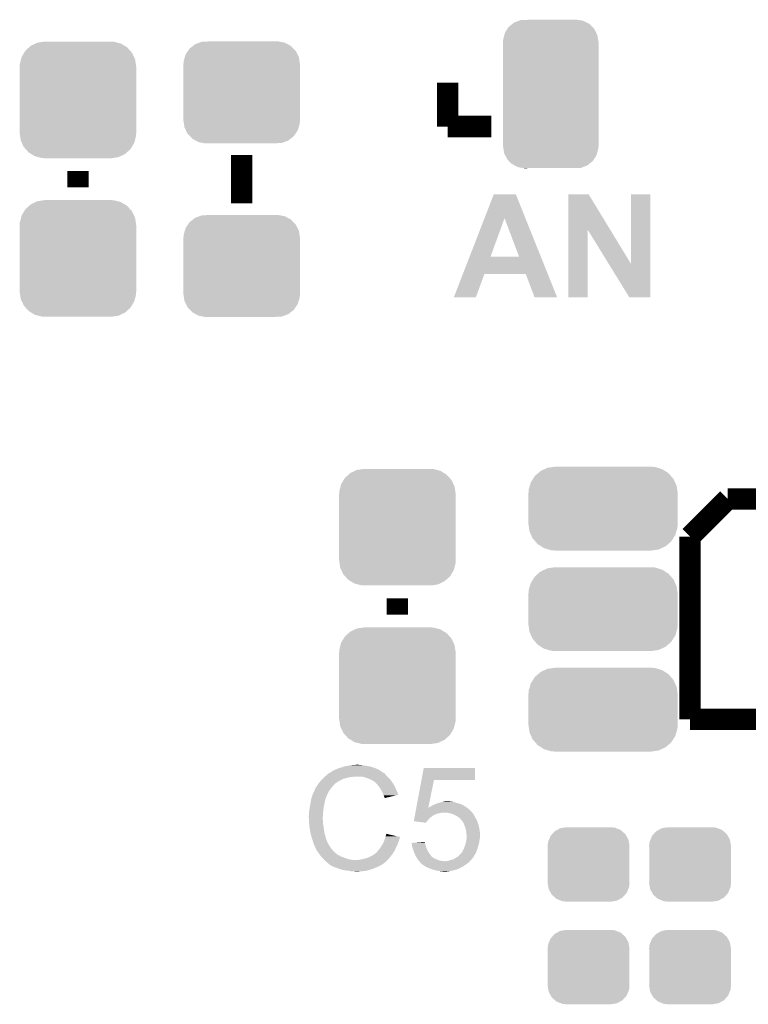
# Model space of a CAD drawing. Extents: x -1.3 to 24.2, y -3.9 to 39.3.
# Tile 10 of 38: x 4.7 to 11.5, y 9.8 to 19.1. Entities that reach past the tile are written whole.
import ezdxf

# ---------------------------------------------------------------- set-up
doc = ezdxf.new("R2010")
doc.units = 0
doc.layers.get('0').update_dxf_attribs({"linetype": 'CONTINUOUS'})
doc.layers.add('SOLIDSWITCH_7_CLICK_V100_GTO', color=14, linetype='CONTINUOUS')
doc.layers.add('SOLIDSWITCH_7_CLICK_V100_GTS', color=12, linetype='CONTINUOUS')

# ---------------------------------------------------------------- blocks, each defined once
blk = doc.blocks.new('CUSTOM_68')
for points in [[(-0.439856, 0.455582), (-0.400444, 0.470062), (0.434534, 0.455582), (0.407772, 0.470062)], [(-0.400444, 0.470062), (-0.377868, 0.478356), (0.407772, 0.470062), (0.364386, 0.478356)], [(-0.377868, 0.478356), (-0.311896, 0.48133), (0.364386, 0.478356), (0.348828, 0.48133)], [(0.311896, 0.48133), (0.342906, 0.482462), (0.348828, 0.48133), (0.342906, 0.482462)], [(-0.529594, 0.360796), (-0.50865, 0.391118), (0.52677, 0.360796), (0.51172, 0.391118)], [(-0.50865, 0.391118), (-0.49206, 0.415132), (0.51172, 0.391118), (0.488542, 0.415132)], [(-0.49206, 0.415132), (-0.46173, 0.438634), (0.488542, 0.415132), (0.465856, 0.438634)], [(-0.46173, 0.438634), (-0.439856, 0.455582), (0.465856, 0.438634), (0.434534, 0.455582)], [(-0.55118, 0.2667), (-0.548948, 0.297656), (0.55118, 0.2667), (0.54639, 0.297656)], [(-0.548948, 0.297656), (-0.538434, 0.331962), (0.54639, 0.297656), (0.541078, 0.331962)], [(-0.538434, 0.331962), (-0.529594, 0.360796), (0.541078, 0.331962), (0.52677, 0.360796)], [(-0.55118, 0.26543), (-0.55118, 0.2667), (0.55118, 0.26543), (0.55118, 0.2667)], [(-0.55118, -0.26543), (-0.55118, 0.26543), (0.55118, -0.26543), (0.55118, 0.26543)], [(-0.55118, -0.2667), (-0.55118, -0.26543), (0.55118, -0.2667), (0.55118, -0.26543)], [(-0.546388, -0.297652), (-0.55118, -0.2667), (0.54895, -0.297652), (0.55118, -0.2667)], [(-0.541078, -0.331962), (-0.546388, -0.297652), (0.538432, -0.331962), (0.54895, -0.297652)], [(-0.526772, -0.360792), (-0.541078, -0.331962), (0.529596, -0.360792), (0.538432, -0.331962)], [(-0.511724, -0.391118), (-0.526772, -0.360792), (0.508648, -0.391118), (0.529596, -0.360792)], [(-0.488544, -0.41513), (-0.511724, -0.391118), (0.492062, -0.41513), (0.508648, -0.391118)], [(-0.465858, -0.438634), (-0.488544, -0.41513), (0.461728, -0.438634), (0.492062, -0.41513)], [(-0.434542, -0.45558), (-0.465858, -0.438634), (0.439858, -0.45558), (0.461728, -0.438634)], [(-0.407776, -0.470064), (-0.434542, -0.45558), (0.400436, -0.470064), (0.439858, -0.45558)], [(-0.3644, -0.478356), (-0.407776, -0.470064), (0.377868, -0.478356), (0.400436, -0.470064)], [(-0.348842, -0.48133), (-0.3644, -0.478356), (0.311896, -0.48133), (0.377868, -0.478356)], [(-0.342912, -0.482464), (-0.348842, -0.48133), (-0.342912, -0.482464), (-0.311896, -0.48133)]]:
    blk.add_solid(points)
blk = doc.blocks.new('CUSTOM_73')
for points in [[(-0.508918, 0.445816), (-0.497124, 0.465342), (0.51162, 0.445816), (0.49401, 0.465342)], [(-0.497124, 0.465342), (-0.461888, 0.497124), (0.49401, 0.465342), (0.465342, 0.497124)], [(-0.461888, 0.497124), (-0.445816, 0.51162), (0.465342, 0.497124), (0.441342, 0.51162)], [(-0.445816, 0.51162), (-0.400774, 0.532846), (0.441342, 0.51162), (0.406198, 0.532846)], [(-0.400774, 0.532846), (-0.383312, 0.541074), (0.406198, 0.532846), (0.373946, 0.541074)], [(-0.383312, 0.541074), (-0.323442, 0.549926), (0.373946, 0.541074), (0.339246, 0.549926)], [(-0.323442, 0.549926), (-0.31496, 0.55118), (0.339246, 0.549926), (0.31496, 0.55118)], [(-0.549926, 0.339246), (-0.538686, 0.383312), (0.54759, 0.339246), (0.541074, 0.383312)], [(-0.538686, 0.383312), (-0.532846, 0.406198), (0.541074, 0.383312), (0.53029, 0.406198)], [(-0.532846, 0.406198), (-0.508918, 0.445816), (0.53029, 0.406198), (0.51162, 0.445816)], [(-0.55118, 0.31496), (-0.549926, 0.339246), (0.55118, 0.31496), (0.54759, 0.339246)], [(-0.55118, -0.31496), (-0.55118, 0.31496), (0.55118, -0.31496), (0.55118, 0.31496)], [(-0.547588, -0.339246), (-0.55118, -0.31496), (0.549926, -0.339246), (0.55118, -0.31496)], [(-0.541074, -0.383312), (-0.547588, -0.339246), (0.538684, -0.383312), (0.549926, -0.339246)], [(-0.530288, -0.406198), (-0.541074, -0.383312), (0.532846, -0.406198), (0.538684, -0.383312)], [(-0.51162, -0.445816), (-0.530288, -0.406198), (0.508916, -0.445816), (0.532846, -0.406198)], [(-0.494008, -0.465342), (-0.51162, -0.445816), (0.497124, -0.465342), (0.508916, -0.445816)], [(-0.465342, -0.497124), (-0.494008, -0.465342), (0.461886, -0.497124), (0.497124, -0.465342)], [(-0.44134, -0.51162), (-0.465342, -0.497124), (0.445816, -0.51162), (0.461886, -0.497124)], [(-0.406198, -0.532846), (-0.44134, -0.51162), (0.400772, -0.532846), (0.445816, -0.51162)], [(-0.373944, -0.541074), (-0.406198, -0.532846), (0.383312, -0.541074), (0.400772, -0.532846)], [(-0.339246, -0.549926), (-0.373944, -0.541074), (0.32344, -0.549926), (0.383312, -0.541074)], [(-0.31496, -0.55118), (-0.339246, -0.549926), (0.31496, -0.55118), (0.32344, -0.549926)]]:
    blk.add_solid(points)
blk = doc.blocks.new('CUSTOM_75')
for points in [[(-0.360486, 0.26887), (-0.34504, 0.286174), (0.357822, 0.26887), (0.348152, 0.286174)], [(-0.34504, 0.286174), (-0.320744, 0.31339), (0.348152, 0.286174), (0.317222, 0.31339)], [(-0.320744, 0.31339), (-0.298526, 0.325596), (0.317222, 0.31339), (0.30335, 0.325596)], [(-0.298526, 0.325596), (-0.268438, 0.342124), (0.30335, 0.325596), (0.2622, 0.342124)], [(-0.268438, 0.342124), (-0.233628, 0.347838), (0.2622, 0.342124), (0.247972, 0.347838)], [(-0.233628, 0.347838), (-0.20955, 0.35179), (0.247972, 0.347838), (0.20955, 0.35179)], [(-0.38735, 0.17526), (-0.383124, 0.213652), (0.38735, 0.17526), (0.380766, 0.213652)], [(-0.383124, 0.213652), (-0.37475, 0.234078), (0.380766, 0.213652), (0.377262, 0.234078)], [(-0.37475, 0.234078), (-0.360486, 0.26887), (0.377262, 0.234078), (0.357822, 0.26887)], [(-0.38608, 0.154124), (-0.38735, 0.17526), (0.38608, 0.154124), (0.38735, 0.17526)], [(-0.38608, -0.154124), (-0.38608, 0.154124), (0.38608, -0.154124), (0.38608, 0.154124)], [(-0.38735, -0.17526), (-0.38608, -0.154124), (0.38735, -0.17526), (0.38608, -0.154124)], [(-0.380764, -0.213652), (-0.38735, -0.17526), (0.383124, -0.213652), (0.38735, -0.17526)], [(-0.377262, -0.234078), (-0.380764, -0.213652), (0.374748, -0.234078), (0.383124, -0.213652)], [(-0.35782, -0.26887), (-0.377262, -0.234078), (0.360486, -0.26887), (0.374748, -0.234078)], [(-0.348152, -0.286174), (-0.35782, -0.26887), (0.345038, -0.286174), (0.360486, -0.26887)], [(-0.31722, -0.31339), (-0.348152, -0.286174), (0.320744, -0.31339), (0.345038, -0.286174)], [(-0.30335, -0.325596), (-0.31722, -0.31339), (0.298524, -0.325596), (0.320744, -0.31339)], [(-0.262198, -0.342124), (-0.30335, -0.325596), (0.268438, -0.342124), (0.298524, -0.325596)], [(-0.247972, -0.347838), (-0.262198, -0.342124), (0.233626, -0.347838), (0.268438, -0.342124)], [(-0.20955, -0.35179), (-0.247972, -0.347838), (0.20955, -0.35179), (0.233626, -0.347838)]]:
    blk.add_solid(points)
blk = doc.blocks.new('CUSTOM_79')
for points in [[(-0.590146, 0.356616), (-0.553992, 0.373056), (0.585486, 0.356616), (0.560116, 0.373056)], [(-0.553992, 0.373056), (-0.52524, 0.38613), (0.560116, 0.373056), (0.516388, 0.38613)], [(-0.52524, 0.38613), (-0.47393, 0.39348), (0.516388, 0.38613), (0.491802, 0.39348)], [(-0.47393, 0.39348), (-0.45466, 0.39624), (0.491802, 0.39348), (0.45466, 0.39624)], [(-0.682936, 0.250236), (-0.663476, 0.280266), (0.680152, 0.250236), (0.666496, 0.280266)], [(-0.663476, 0.280266), (-0.64416, 0.31007), (0.666496, 0.280266), (0.640814, 0.31007)], [(-0.64416, 0.31007), (-0.616066, 0.33428), (0.640814, 0.31007), (0.61995, 0.33428)], [(-0.616066, 0.33428), (-0.590146, 0.356616), (0.61995, 0.33428), (0.585486, 0.356616)], [(-0.70336, 0.181922), (-0.693364, 0.21536), (0.7008, 0.181922), (0.69601, 0.21536)], [(-0.693364, 0.21536), (-0.682936, 0.250236), (0.69601, 0.21536), (0.680152, 0.250236)], [(-0.70612, 0.14478), (-0.70336, 0.181922), (0.70612, 0.14478), (0.7008, 0.181922)], [(-0.70612, -0.14478), (-0.70612, 0.14478), (0.70612, -0.14478), (0.70612, 0.14478)], [(-0.700798, -0.181922), (-0.70612, -0.14478), (0.70336, -0.181922), (0.70612, -0.14478)], [(-0.69601, -0.21536), (-0.700798, -0.181922), (0.693362, -0.21536), (0.70336, -0.181922)], [(-0.68015, -0.250236), (-0.69601, -0.21536), (0.682936, -0.250236), (0.693362, -0.21536)], [(-0.666496, -0.280266), (-0.68015, -0.250236), (0.663474, -0.280266), (0.682936, -0.250236)], [(-0.640812, -0.31007), (-0.666496, -0.280266), (0.64416, -0.31007), (0.663474, -0.280266)], [(-0.61995, -0.33428), (-0.640812, -0.31007), (0.616064, -0.33428), (0.64416, -0.31007)], [(-0.585484, -0.356616), (-0.61995, -0.33428), (0.590146, -0.356616), (0.616064, -0.33428)], [(-0.560116, -0.373056), (-0.585484, -0.356616), (0.55399, -0.373056), (0.590146, -0.356616)], [(-0.516386, -0.38613), (-0.560116, -0.373056), (0.52524, -0.38613), (0.55399, -0.373056)], [(-0.491802, -0.39348), (-0.516386, -0.38613), (0.473928, -0.39348), (0.52524, -0.38613)], [(-0.45466, -0.39624), (-0.491802, -0.39348), (0.45466, -0.39624), (0.473928, -0.39348)]]:
    blk.add_solid(points)
blk = doc.blocks.new('CUSTOM_80')
for points in [[(-0.396604, 0.634998), (-0.362024, 0.662578), (0.39329, 0.634998), (0.365782, 0.662578)], [(-0.362024, 0.662578), (-0.346054, 0.675314), (0.365782, 0.662578), (0.3409, 0.675314)], [(-0.346054, 0.675314), (-0.301568, 0.692038), (0.3409, 0.675314), (0.308224, 0.692038)], [(-0.301568, 0.692038), (-0.285532, 0.698066), (0.308224, 0.692038), (0.27075, 0.698066)], [(-0.285532, 0.698066), (-0.220944, 0.70104), (0.27075, 0.698066), (0.25226, 0.70104)], [(0.220944, 0.70104), (0.244388, 0.702306), (0.25226, 0.70104), (0.244388, 0.702306)], [(-0.449518, 0.518744), (-0.438318, 0.559164), (0.447144, 0.518744), (0.44075, 0.559164)], [(-0.438318, 0.559164), (-0.432252, 0.581054), (0.44075, 0.559164), (0.42962, 0.581054)], [(-0.432252, 0.581054), (-0.408632, 0.616798), (0.42962, 0.581054), (0.411442, 0.616798)], [(-0.408632, 0.616798), (-0.396604, 0.634998), (0.411442, 0.616798), (0.39329, 0.634998)], [(-0.45212, -0.4953), (-0.45212, 0.4953), (0.45212, -0.4953), (0.45212, 0.4953)], [(-0.45085, 0.4953), (-0.449518, 0.518744), (0.45085, 0.4953), (0.447144, 0.518744)], [(-0.447142, -0.51874), (-0.45085, -0.4953), (0.449518, -0.51874), (0.45085, -0.4953)], [(-0.440752, -0.559164), (-0.447142, -0.51874), (0.438316, -0.559164), (0.449518, -0.51874)], [(-0.429622, -0.58105), (-0.440752, -0.559164), (0.432254, -0.58105), (0.438316, -0.559164)], [(-0.411444, -0.616798), (-0.429622, -0.58105), (0.40863, -0.616798), (0.432254, -0.58105)], [(-0.393292, -0.634996), (-0.411444, -0.616798), (0.396606, -0.634996), (0.40863, -0.616798)], [(-0.365784, -0.662578), (-0.393292, -0.634996), (0.362022, -0.662578), (0.396606, -0.634996)], [(-0.340906, -0.675312), (-0.365784, -0.662578), (0.346056, -0.675312), (0.362022, -0.662578)], [(-0.308228, -0.69204), (-0.340906, -0.675312), (0.301562, -0.69204), (0.346056, -0.675312)], [(-0.270764, -0.698066), (-0.308228, -0.69204), (0.285534, -0.698066), (0.301562, -0.69204)], [(-0.252274, -0.70104), (-0.270764, -0.698066), (0.220944, -0.70104), (0.285534, -0.698066)], [(-0.244392, -0.702308), (-0.252274, -0.70104), (-0.244392, -0.702308), (-0.220944, -0.70104)]]:
    blk.add_solid(points)

msp = doc.modelspace()

# ---------------------------------------------------------------- linework, layer by layer
at = {"layer": 'SOLIDSWITCH_7_CLICK_V100_GTO', "const_width": 0.2032}
for points in [[(8.70458, 18.10004), (8.70458, 18.51406)], [(8.70458, 18.10004), (9.1186, 18.10004)], [(6.7564, 17.3736), (6.7564, 17.8308)], [(5.207, 17.526), (5.207, 17.6784)], [(10.9982, 14.224), (11.3538, 14.5796)], [(10.9982, 12.4968), (11.8618, 12.4968), (11.8618, 14.5796)], [(11.3538, 14.5796), (11.8618, 14.5796)], [(10.9982, 12.4968), (10.9982, 14.224)], [(8.2296, 13.4874), (8.2296, 13.6398)]]:
    msp.add_lwpolyline(points, dxfattribs=at)
at = {"layer": 'SOLIDSWITCH_7_CLICK_V100_GTO'}
for points in [[(9.053734, 17.233842), (9.14147, 17.459944), (9.440414, 17.233842), (9.349744, 17.459944)], [(9.14147, 17.459944), (9.141478, 17.45996), (9.349744, 17.459944), (9.141478, 17.45996)], [(9.847594, 17.127134), (9.847602, 17.45995), (10.241142, 17.127134), (10.038082, 17.45995)], [(9.847602, 17.45995), (9.847604, 17.45996), (10.038082, 17.45995), (9.847604, 17.45996)], [(10.4394, 16.802188), (10.439422, 17.459936), (10.622262, 16.802188), (10.62228, 17.459936)], [(10.439422, 17.459936), (10.439424, 17.45996), (10.62228, 17.459936), (10.439424, 17.45996)], [(8.912824, 16.870708), (9.053734, 17.233842), (9.11099, 16.870708), (9.243044, 17.233842)], [(9.38019, 16.87068), (9.243044, 17.233842), (9.586046, 16.87068), (9.440414, 17.233842)], [(9.84758, 16.484624), (9.847594, 17.127134), (10.027896, 16.484624), (10.02792, 17.127134)], [(10.228312, 16.802188), (10.02792, 17.127134), (10.4394, 16.802188), (10.241142, 17.127134)], [(8.848748, 16.70558), (8.912812, 16.87068), (9.652252, 16.70558), (9.586046, 16.87068)], [(8.912812, 16.87068), (8.912824, 16.870708), (9.38019, 16.87068), (9.11099, 16.870708)], [(10.424158, 16.48461), (10.228312, 16.802188), (10.622256, 16.48461), (10.622262, 16.802188)], [(8.763012, 16.484632), (8.84874, 16.705562), (8.971272, 16.484632), (9.052556, 16.705562)], [(8.84874, 16.705562), (8.848748, 16.70558), (9.052556, 16.705562), (9.443702, 16.70558)], [(9.527536, 16.484616), (9.443702, 16.70558), (9.74086, 16.484616), (9.652252, 16.70558)], [(8.971262, 16.4846), (8.763012, 16.484632), (8.971262, 16.4846), (8.971272, 16.484632)], [(9.740866, 16.4846), (9.74086, 16.484616), (9.740866, 16.4846), (9.527536, 16.484616)], [(10.027896, 16.4846), (9.84758, 16.484624), (10.027896, 16.4846), (10.027896, 16.484624)], [(10.622256, 16.4846), (10.424158, 16.48461), (10.622256, 16.4846), (10.622256, 16.48461)], [(7.610668, 12.00404), (7.61492, 12.006592), (8.0772, 12.00404), (8.073628, 12.006592)], [(7.61492, 12.006592), (7.614936, 12.009126), (8.073628, 12.006592), (8.070078, 12.009126)], [(7.614936, 12.009126), (7.625082, 12.0142), (8.070078, 12.009126), (8.062974, 12.0142)], [(7.625082, 12.0142), (7.632694, 12.016738), (8.062974, 12.0142), (8.059418, 12.016738)], [(7.632694, 12.016738), (7.6327, 12.01674), (8.059418, 12.016738), (8.059416, 12.01674)], [(7.6327, 12.01674), (7.64286, 12.02182), (8.059416, 12.01674), (8.049258, 12.02182)], [(7.64286, 12.02182), (7.655558, 12.0269), (8.049258, 12.02182), (8.0391, 12.0269)], [(7.655558, 12.0269), (7.668258, 12.03198), (8.0391, 12.0269), (8.02767, 12.03198)], [(7.668258, 12.03198), (7.6835, 12.03706), (8.02767, 12.03198), (8.01624, 12.03706)], [(7.6835, 12.03706), (7.701282, 12.04214), (8.01624, 12.03706), (7.999986, 12.04214)], [(7.701282, 12.04214), (7.719062, 12.04976), (7.999986, 12.04214), (7.975602, 12.04976)], [(7.719062, 12.04976), (7.7597, 12.05738), (7.975602, 12.04976), (7.937498, 12.05738)], [(7.7597, 12.05738), (7.79018, 12.06246), (7.937498, 12.05738), (7.90194, 12.06246)], [(7.79018, 12.06246), (7.80542, 12.065), (7.90194, 12.06246), (7.886702, 12.065)], [(7.80542, 12.065), (7.851138, 12.06754), (7.874002, 12.065), (7.863842, 12.06754)], [(8.457176, 11.92276), (8.478534, 12.037036), (8.963636, 11.92276), (8.96366, 12.037036)], [(8.478534, 12.037036), (8.47854, 12.03706), (8.96366, 12.037036), (8.47854, 12.03706)], [(7.492766, 11.902438), (7.508932, 11.92022), (7.658098, 11.902438), (7.688582, 11.92022)], [(7.508932, 11.92022), (7.51586, 11.92784), (7.688582, 11.92022), (7.70509, 11.92784)], [(7.51586, 11.92784), (7.52348, 11.93546), (7.70509, 11.92784), (7.721598, 11.93546)], [(7.52348, 11.93546), (7.53872, 11.9507), (7.721598, 11.93546), (7.78256, 11.9507)], [(7.53872, 11.9507), (7.54126, 11.95324), (7.78256, 11.9507), (7.807962, 11.95324)], [(7.54126, 11.95324), (7.5438, 11.95578), (7.807962, 11.95324), (7.820658, 11.95578)], [(7.5438, 11.95578), (7.561808, 11.971018), (8.13562, 11.95578), (8.120382, 11.971018)], [(7.561808, 11.971018), (7.570816, 11.97864), (8.120382, 11.971018), (8.1153, 11.97864)], [(7.570816, 11.97864), (7.576822, 11.983722), (8.1153, 11.97864), (8.110216, 11.983722)], [(7.576822, 11.983722), (7.581046, 11.986258), (8.110216, 11.983722), (8.107678, 11.986258)], [(7.581046, 11.986258), (7.585276, 11.988798), (8.107678, 11.986258), (8.102604, 11.988798)], [(7.585276, 11.988798), (7.589502, 11.991334), (8.102604, 11.988798), (8.100066, 11.991334)], [(7.589502, 11.991334), (7.589512, 11.99134), (8.100066, 11.991334), (8.097522, 11.99134)], [(7.589512, 11.99134), (7.610668, 12.00404), (8.097522, 11.99134), (8.0772, 12.00404)], [(7.914638, 11.9507), (7.884158, 11.95578), (8.1407, 11.9507), (8.13562, 11.95578)], [(7.94258, 11.94054), (7.914638, 11.9507), (8.15086, 11.94054), (8.1407, 11.9507)], [(7.950206, 11.937998), (7.94258, 11.94054), (8.153402, 11.937998), (8.15086, 11.94054)], [(7.965438, 11.93292), (7.950206, 11.937998), (8.157466, 11.93292), (8.153402, 11.937998)], [(7.98068, 11.9253), (7.965438, 11.93292), (8.16356, 11.9253), (8.157466, 11.93292)], [(7.98576, 11.92276), (7.98068, 11.9253), (8.165376, 11.92276), (8.16356, 11.9253)], [(7.998462, 11.91514), (7.98576, 11.92276), (8.170818, 11.91514), (8.165376, 11.92276)], [(8.008616, 11.910062), (7.998462, 11.91514), (8.174446, 11.910062), (8.170818, 11.91514)], [(8.408276, 11.66114), (8.457172, 11.92274), (8.522258, 11.66114), (8.575036, 11.92274)], [(8.457172, 11.92274), (8.457176, 11.92276), (8.575036, 11.92274), (8.963636, 11.92276)], [(7.442646, 11.818618), (7.44982, 11.833864), (7.5819, 11.818618), (7.593758, 11.833864)], [(7.44982, 11.833864), (7.449826, 11.836406), (7.593758, 11.833864), (7.595734, 11.836406)], [(7.449826, 11.836406), (7.45236, 11.838944), (7.595734, 11.836406), (7.597708, 11.838944)], [(7.45236, 11.838944), (7.454904, 11.84656), (7.597708, 11.838944), (7.603632, 11.84656)], [(7.454904, 11.84656), (7.459982, 11.851644), (7.603632, 11.84656), (7.607586, 11.851644)], [(7.459982, 11.851644), (7.46506, 11.861798), (7.607586, 11.851644), (7.615484, 11.861798)], [(7.46506, 11.861798), (7.466582, 11.864338), (7.615484, 11.861798), (7.61746, 11.864338)], [(7.466582, 11.864338), (7.472678, 11.8745), (7.61746, 11.864338), (7.627622, 11.8745)], [(7.472678, 11.8745), (7.485124, 11.892278), (7.627622, 11.8745), (7.6454, 11.892278)], [(7.485124, 11.892278), (7.49046, 11.8999), (7.6454, 11.892278), (7.655558, 11.8999)], [(7.49046, 11.8999), (7.490462, 11.899902), (7.655558, 11.8999), (7.65556, 11.899902)], [(7.490462, 11.899902), (7.492766, 11.902438), (7.65556, 11.899902), (7.658098, 11.902438)], [(8.01116, 11.90752), (8.008616, 11.910062), (8.176262, 11.90752), (8.174446, 11.910062)], [(8.031164, 11.88974), (8.01116, 11.90752), (8.188962, 11.88974), (8.176262, 11.90752)], [(8.03402, 11.8872), (8.031164, 11.88974), (8.190414, 11.8872), (8.188962, 11.88974)], [(8.046212, 11.87196), (8.03402, 11.8872), (8.19912, 11.87196), (8.190414, 11.8872)], [(8.05434, 11.8618), (8.046212, 11.87196), (8.2042, 11.8618), (8.19912, 11.87196)], [(8.061452, 11.85164), (8.05434, 11.8618), (8.20928, 11.85164), (8.2042, 11.8618)], [(8.072118, 11.836398), (8.061452, 11.85164), (8.216056, 11.836398), (8.20928, 11.85164)], [(8.075928, 11.82878), (8.072118, 11.836398), (8.21944, 11.82878), (8.216056, 11.836398)], [(8.08482, 11.811), (8.075928, 11.82878), (8.228332, 11.811), (8.21944, 11.82878)], [(7.41045, 11.7221), (7.413836, 11.742418), (7.5438, 11.7221), (7.548878, 11.742418)], [(7.413836, 11.742418), (7.414262, 11.744962), (7.548878, 11.742418), (7.55015, 11.744962)], [(7.414262, 11.744962), (7.415106, 11.747496), (7.55015, 11.744962), (7.551418, 11.747496)], [(7.415106, 11.747496), (7.416798, 11.752576), (7.551418, 11.747496), (7.55142, 11.752576)], [(7.416798, 11.752576), (7.417644, 11.755114), (7.55142, 11.752576), (7.553954, 11.755114)], [(7.417644, 11.755114), (7.418492, 11.757656), (7.553954, 11.755114), (7.55396, 11.757656)], [(7.418492, 11.757656), (7.428652, 11.78814), (7.55396, 11.757656), (7.56666, 11.78814)], [(7.428652, 11.78814), (7.4295, 11.79068), (7.56666, 11.78814), (7.56793, 11.79068)], [(7.4295, 11.79068), (7.442646, 11.818618), (7.56793, 11.79068), (7.5819, 11.818618)], [(8.08595, 11.808458), (8.08482, 11.811), (8.229602, 11.808458), (8.228332, 11.811)], [(8.09498, 11.78814), (8.08595, 11.808458), (8.235676, 11.78814), (8.229602, 11.808458)], [(8.097524, 11.783054), (8.09498, 11.78814), (8.237194, 11.783054), (8.235676, 11.78814)], [(8.10006, 11.77798), (8.097524, 11.783054), (8.21603, 11.77798), (8.237194, 11.783054)], [(8.10514, 11.762742), (8.10006, 11.77798), (8.152476, 11.762742), (8.21603, 11.77798)], [(8.107678, 11.757664), (8.10514, 11.762742), (8.131298, 11.757664), (8.152476, 11.762742)], [(8.110214, 11.755126), (8.107678, 11.757664), (8.120712, 11.755126), (8.131298, 11.757664)], [(8.11022, 11.75261), (8.110214, 11.755126), (8.11022, 11.75261), (8.120712, 11.755126)], [(7.39394, 11.62304), (7.39648, 11.640822), (7.527288, 11.62304), (7.52856, 11.640822)], [(7.39648, 11.640822), (7.39902, 11.6586), (7.52856, 11.640822), (7.531522, 11.6586)], [(7.39902, 11.6586), (7.4014, 11.6713), (7.531522, 11.6586), (7.53364, 11.6713)], [(7.4014, 11.6713), (7.40664, 11.69924), (7.53364, 11.6713), (7.53872, 11.69924)], [(7.40664, 11.69924), (7.41045, 11.7221), (7.53872, 11.69924), (7.5438, 11.7221)], [(8.403052, 11.633194), (8.405902, 11.64844), (8.92302, 11.633194), (8.90524, 11.64844)], [(8.405902, 11.64844), (8.407812, 11.658656), (8.90524, 11.64844), (8.89094, 11.658656)], [(8.407812, 11.658656), (8.408276, 11.66114), (8.521758, 11.658656), (8.524244, 11.66114)], [(8.521758, 11.658656), (8.522258, 11.66114), (8.89094, 11.658656), (8.887462, 11.66114)], [(8.524244, 11.66114), (8.526786, 11.661156), (8.887462, 11.66114), (8.88744, 11.661156)], [(8.526786, 11.661156), (8.529328, 11.666218), (8.88744, 11.661156), (8.880354, 11.666218)], [(8.529328, 11.666218), (8.53694, 11.66876), (8.880354, 11.666218), (8.876794, 11.66876)], [(8.53694, 11.66876), (8.547098, 11.67384), (8.876794, 11.66876), (8.869682, 11.67384)], [(8.547098, 11.67384), (8.547102, 11.673842), (8.869682, 11.67384), (8.86968, 11.673842)], [(8.547102, 11.673842), (8.554718, 11.678918), (8.86968, 11.673842), (8.860796, 11.678918)], [(8.554718, 11.678918), (8.577582, 11.69162), (8.860796, 11.678918), (8.838568, 11.69162)], [(8.577582, 11.69162), (8.584566, 11.69416), (8.838568, 11.69162), (8.834122, 11.69416)], [(8.584566, 11.69416), (8.60552, 11.70178), (8.834122, 11.69416), (8.807452, 11.70178)], [(8.60552, 11.70178), (8.630284, 11.7094), (8.807452, 11.70178), (8.78078, 11.7094)], [(8.630284, 11.7094), (8.63854, 11.71194), (8.78078, 11.7094), (8.773158, 11.71194)], [(8.63854, 11.71194), (8.649538, 11.714478), (8.773158, 11.71194), (8.76554, 11.714478)], [(8.649538, 11.714478), (8.67156, 11.71956), (8.76554, 11.714478), (8.740142, 11.71956)], [(8.67156, 11.71956), (8.689326, 11.722098), (8.727444, 11.71956), (8.719822, 11.722098)], [(8.689326, 11.722098), (8.689342, 11.7221), (8.719822, 11.722098), (8.689342, 11.7221)], [(7.3914, 11.584942), (7.39394, 11.595102), (7.524568, 11.584942), (7.525294, 11.595102)], [(7.3914, 11.569702), (7.3914, 11.584942), (7.52348, 11.569702), (7.524568, 11.584942)], [(7.3914, 11.5697), (7.3914, 11.569702), (7.523482, 11.5697), (7.52348, 11.569702)], [(7.392544, 11.546838), (7.3914, 11.5697), (7.523482, 11.546838), (7.523482, 11.5697)], [(7.392926, 11.539216), (7.392544, 11.546838), (7.52602, 11.539216), (7.523482, 11.546838)], [(7.39394, 11.595102), (7.39394, 11.62304), (7.525294, 11.595102), (7.527288, 11.62304)], [(8.384544, 11.534166), (8.386912, 11.54684), (8.509026, 11.534166), (8.5217, 11.54684)], [(8.386912, 11.54684), (8.389286, 11.559538), (8.5217, 11.54684), (8.531858, 11.559538)], [(8.389286, 11.559538), (8.391184, 11.569698), (8.531858, 11.559538), (8.542018, 11.569698)], [(8.391184, 11.569698), (8.392608, 11.577318), (8.542018, 11.569698), (8.554718, 11.577318)], [(8.392608, 11.577318), (8.394032, 11.584938), (8.554718, 11.577318), (8.562342, 11.584938)], [(8.394032, 11.584938), (8.394508, 11.587478), (8.562342, 11.584938), (8.567416, 11.587478)], [(8.394508, 11.587478), (8.394982, 11.590018), (8.567416, 11.587478), (8.569962, 11.590018)], [(8.394982, 11.590018), (8.39783, 11.605258), (8.569962, 11.590018), (8.605518, 11.605258)], [(8.39783, 11.605258), (8.398306, 11.6078), (8.605518, 11.605258), (8.623298, 11.6078)], [(8.398306, 11.6078), (8.399256, 11.61288), (8.623298, 11.6078), (8.64108, 11.61288)], [(8.399256, 11.61288), (8.39973, 11.61542), (8.64108, 11.61288), (8.653778, 11.61542)], [(8.39973, 11.61542), (8.400204, 11.617958), (8.937624, 11.61542), (8.93572, 11.617958)], [(8.400204, 11.617958), (8.402578, 11.630654), (8.93572, 11.617958), (8.923026, 11.630654)], [(8.402578, 11.630654), (8.403052, 11.633194), (8.923026, 11.630654), (8.92302, 11.633194)], [(8.709658, 11.61288), (8.691878, 11.61542), (8.93953, 11.61288), (8.937624, 11.61542)], [(8.740138, 11.60526), (8.709658, 11.61288), (8.945246, 11.60526), (8.93953, 11.61288)], [(8.759196, 11.597638), (8.740138, 11.60526), (8.950962, 11.597638), (8.945246, 11.60526)], [(8.76554, 11.5951), (8.759196, 11.597638), (8.952486, 11.5951), (8.950962, 11.597638)], [(8.78586, 11.58494), (8.76554, 11.5951), (8.95858, 11.58494), (8.952486, 11.5951)], [(8.803638, 11.574782), (8.78586, 11.58494), (8.96366, 11.574782), (8.95858, 11.58494)], [(8.816338, 11.564622), (8.803638, 11.574782), (8.96874, 11.564622), (8.96366, 11.574782)], [(8.823954, 11.557006), (8.816338, 11.564622), (8.972548, 11.557006), (8.96874, 11.564622)], [(8.826476, 11.557), (8.823954, 11.557006), (8.972552, 11.557), (8.972548, 11.557006)], [(8.8265, 11.554464), (8.826476, 11.557), (8.97382, 11.554464), (8.972552, 11.557)], [(8.826506, 11.554458), (8.8265, 11.554464), (8.973822, 11.554458), (8.97382, 11.554464)], [(8.840046, 11.53922), (8.826506, 11.554458), (8.983982, 11.53922), (8.973822, 11.554458)], [(7.39394, 11.5189), (7.392926, 11.539216), (7.52602, 11.5189), (7.52602, 11.539216)], [(7.394704, 11.511278), (7.39394, 11.5189), (7.52602, 11.511278), (7.52602, 11.5189)], [(7.396226, 11.49604), (7.394704, 11.511278), (7.52856, 11.49604), (7.52602, 11.511278)], [(7.39902, 11.468098), (7.396226, 11.49604), (7.53286, 11.468098), (7.52856, 11.49604)], [(7.399918, 11.46302), (7.39902, 11.468098), (7.53364, 11.46302), (7.53286, 11.468098)], [(7.40664, 11.42492), (7.399918, 11.46302), (7.53872, 11.42492), (7.53364, 11.46302)], [(8.38474, 11.53414), (8.384544, 11.534166), (8.509, 11.53414), (8.509026, 11.534166)], [(8.498828, 11.518902), (8.38474, 11.53414), (8.498828, 11.518902), (8.509, 11.53414)], [(8.846818, 11.531598), (8.840046, 11.53922), (8.985888, 11.531598), (8.983982, 11.53922)], [(8.85317, 11.518898), (8.846818, 11.531598), (8.989062, 11.518898), (8.985888, 11.531598)], [(8.85952, 11.5062), (8.85317, 11.518898), (8.993824, 11.5062), (8.989062, 11.518898)], [(8.862294, 11.498578), (8.85952, 11.5062), (8.99668, 11.498578), (8.993824, 11.5062)], [(8.869682, 11.47826), (8.862294, 11.498578), (9.00176, 11.47826), (8.99668, 11.498578)], [(8.8773, 11.45286), (8.869682, 11.47826), (9.00684, 11.45286), (9.00176, 11.47826)], [(8.8773, 11.452858), (8.8773, 11.45286), (9.006842, 11.452858), (9.00684, 11.45286)], [(8.88238, 11.430002), (8.8773, 11.452858), (9.00938, 11.430002), (9.006842, 11.452858)], [(7.406642, 11.424918), (7.40664, 11.42492), (7.53872, 11.424918), (7.53872, 11.42492)], [(7.41172, 11.4046), (7.406642, 11.424918), (7.544526, 11.4046), (7.53872, 11.424918)], [(7.416076, 11.38936), (7.41172, 11.4046), (7.54888, 11.38936), (7.544526, 11.4046)], [(7.42188, 11.36904), (7.416076, 11.38936), (7.554302, 11.36904), (7.54888, 11.38936)], [(7.427808, 11.35126), (7.42188, 11.36904), (7.559044, 11.35126), (7.554302, 11.36904)], [(8.10514, 11.35126), (8.107044, 11.356338), (8.243822, 11.35126), (8.24484, 11.356338)], [(8.107044, 11.356338), (8.110852, 11.366498), (8.24484, 11.356338), (8.24992, 11.366498)], [(8.110852, 11.366498), (8.11276, 11.371582), (8.24992, 11.366498), (8.251188, 11.371582)], [(8.11276, 11.371582), (8.114028, 11.376658), (8.251188, 11.371582), (8.252458, 11.376658)], [(8.114028, 11.376658), (8.115298, 11.381736), (8.252458, 11.376658), (8.254998, 11.381736)], [(8.115298, 11.381736), (8.11593, 11.38426), (8.254998, 11.381736), (8.255, 11.38426)], [(8.11593, 11.38426), (8.11784, 11.391898), (8.255, 11.38426), (8.222562, 11.391898)], [(8.11784, 11.391898), (8.125482, 11.414756), (8.222562, 11.391898), (8.125482, 11.414756)], [(8.879114, 11.3411), (8.88238, 11.35634), (9.0043, 11.3411), (9.006476, 11.35634)], [(8.88238, 11.43), (8.88238, 11.430002), (9.00938, 11.43), (9.00938, 11.430002)], [(8.88238, 11.412224), (8.88238, 11.43), (9.011158, 11.412224), (9.00938, 11.43)], [(8.884918, 11.404602), (8.88238, 11.412224), (9.01192, 11.404602), (9.011158, 11.412224)], [(8.88238, 11.35634), (8.882742, 11.35888), (9.006476, 11.35634), (9.00684, 11.35888)], [(8.882742, 11.35888), (8.884556, 11.371578), (9.00684, 11.35888), (9.00938, 11.371578)], [(8.884556, 11.371578), (8.88492, 11.374122), (9.00938, 11.371578), (9.00938, 11.374122)], [(8.88492, 11.391898), (8.884918, 11.404602), (9.01192, 11.391898), (9.01192, 11.404602)], [(8.88492, 11.381738), (8.88492, 11.391898), (9.00938, 11.381738), (9.01192, 11.391898)], [(8.88492, 11.374122), (8.88492, 11.381738), (9.00938, 11.374122), (9.00938, 11.381738)], [(7.428656, 11.348716), (7.427808, 11.35126), (7.561582, 11.348716), (7.559044, 11.35126)], [(7.430348, 11.343638), (7.428656, 11.348716), (7.56412, 11.343638), (7.561582, 11.348716)], [(7.43204, 11.338558), (7.430348, 11.343638), (7.565814, 11.338558), (7.56412, 11.343638)], [(7.432676, 11.33602), (7.43204, 11.338558), (7.56666, 11.33602), (7.565814, 11.338558)], [(7.434582, 11.3284), (7.432676, 11.33602), (7.570472, 11.3284), (7.56666, 11.33602)], [(7.437122, 11.320782), (7.434582, 11.3284), (7.57428, 11.320782), (7.570472, 11.3284)], [(7.43966, 11.313162), (7.437122, 11.320782), (7.579044, 11.313162), (7.57428, 11.320782)], [(7.4422, 11.30808), (7.43966, 11.313162), (7.582218, 11.30808), (7.579044, 11.313162)], [(7.445786, 11.30046), (7.4422, 11.30808), (7.58698, 11.30046), (7.582218, 11.30808)], [(7.456544, 11.2776), (7.445786, 11.30046), (7.60222, 11.2776), (7.58698, 11.30046)], [(7.46252, 11.264898), (7.456544, 11.2776), (7.612382, 11.264898), (7.60222, 11.2776)], [(7.470986, 11.2522), (7.46252, 11.264898), (7.62254, 11.2522), (7.612382, 11.264898)], [(8.046722, 11.25728), (8.05434, 11.264902), (8.20388, 11.25728), (8.207216, 11.264902)], [(8.05434, 11.264902), (8.06196, 11.27506), (8.207216, 11.264902), (8.21166, 11.27506)], [(8.06196, 11.27506), (8.072122, 11.287762), (8.21166, 11.27506), (8.217218, 11.287762)], [(8.072122, 11.287762), (8.07466, 11.29284), (8.217218, 11.287762), (8.21944, 11.29284)], [(8.07466, 11.29284), (8.07974, 11.302998), (8.21944, 11.29284), (8.225244, 11.302998)], [(8.07974, 11.302998), (8.085834, 11.310618), (8.225244, 11.302998), (8.2296, 11.310618)], [(8.085834, 11.310618), (8.0899, 11.315702), (8.2296, 11.310618), (8.23105, 11.315702)], [(8.0899, 11.315702), (8.09534, 11.328398), (8.23105, 11.315702), (8.234678, 11.328398)], [(8.09534, 11.328398), (8.101872, 11.343638), (8.234678, 11.328398), (8.242298, 11.343638)], [(8.101872, 11.343638), (8.10514, 11.35126), (8.242298, 11.343638), (8.243822, 11.35126)], [(8.36424, 11.328398), (8.395398, 11.330936), (8.491222, 11.328398), (8.49122, 11.330936)], [(8.364872, 11.323318), (8.36424, 11.328398), (8.491222, 11.323318), (8.491222, 11.328398)], [(8.36676, 11.30808), (8.364872, 11.323318), (8.496298, 11.30808), (8.491222, 11.323318)], [(8.371278, 11.287758), (8.36676, 11.30808), (8.50138, 11.287758), (8.496298, 11.30808)], [(8.37184, 11.285222), (8.371278, 11.287758), (8.502508, 11.285222), (8.50138, 11.287758)], [(8.38454, 11.24712), (8.37184, 11.285222), (8.519446, 11.24712), (8.502508, 11.285222)], [(8.395398, 11.330936), (8.457766, 11.336016), (8.49122, 11.330936), (8.488682, 11.336016)], [(8.457766, 11.336016), (8.48868, 11.338534), (8.488682, 11.336016), (8.48868, 11.338534)], [(8.846818, 11.2522), (8.85444, 11.26744), (8.9789, 11.2522), (8.98398, 11.26744)], [(8.85444, 11.26744), (8.8646, 11.2903), (8.98398, 11.26744), (8.9916, 11.2903)], [(8.8646, 11.2903), (8.87476, 11.320782), (8.9916, 11.2903), (9.000308, 11.320782)], [(8.87476, 11.320782), (8.875846, 11.325858), (9.000308, 11.320782), (9.00176, 11.325858)], [(8.875846, 11.325858), (8.879114, 11.3411), (9.00176, 11.325858), (9.0043, 11.3411)], [(7.484532, 11.231882), (7.470986, 11.2522), (7.645398, 11.231882), (7.62254, 11.2522)], [(7.48792, 11.2268), (7.484532, 11.231882), (7.651752, 11.2268), (7.645398, 11.231882)], [(7.499644, 11.21156), (7.48792, 11.2268), (7.670804, 11.21156), (7.651752, 11.2268)], [(7.499646, 11.211558), (7.499644, 11.21156), (7.675884, 11.211558), (7.670804, 11.21156)], [(7.503554, 11.206478), (7.499646, 11.211558), (7.686042, 11.206478), (7.675884, 11.211558)], [(7.50746, 11.2014), (7.503554, 11.206478), (7.693658, 11.2014), (7.686042, 11.206478)], [(7.509414, 11.19886), (7.50746, 11.2014), (7.70128, 11.19886), (7.693658, 11.2014)], [(7.51332, 11.193782), (7.509414, 11.19886), (7.714822, 11.193782), (7.70128, 11.19886)], [(7.515862, 11.19124), (7.51332, 11.193782), (7.7216, 11.19124), (7.714822, 11.193782)], [(7.52602, 11.18108), (7.515862, 11.19124), (7.746996, 11.18108), (7.7216, 11.19124)], [(7.526022, 11.181078), (7.52602, 11.18108), (7.747, 11.181078), (7.746996, 11.18108)], [(7.532116, 11.17346), (7.526022, 11.181078), (7.77494, 11.17346), (7.747, 11.181078)], [(7.536178, 11.168382), (7.532116, 11.17346), (7.80541, 11.168382), (7.77494, 11.17346)], [(7.536182, 11.16838), (7.536178, 11.168382), (7.805422, 11.16838), (7.80541, 11.168382)], [(7.548878, 11.158222), (7.536182, 11.16838), (8.128, 11.158222), (8.138158, 11.16838)], [(7.866382, 11.16838), (7.87654, 11.17092), (8.138158, 11.16838), (8.140698, 11.17092)], [(7.87654, 11.17092), (7.88924, 11.17346), (8.140698, 11.17092), (8.143238, 11.17346)], [(7.88924, 11.17346), (7.90194, 11.176), (8.143238, 11.17346), (8.145142, 11.176)], [(7.90194, 11.176), (7.93242, 11.183622), (8.145142, 11.176), (8.150858, 11.183622)], [(7.93242, 11.183622), (7.96036, 11.19378), (8.150858, 11.183622), (8.158478, 11.19378)], [(7.96036, 11.19378), (7.960362, 11.193782), (8.158478, 11.19378), (8.15848, 11.193782)], [(7.960362, 11.193782), (7.990838, 11.20902), (8.15848, 11.193782), (8.171814, 11.20902)], [(7.990838, 11.20902), (7.999722, 11.214098), (8.171814, 11.20902), (8.17626, 11.214098)], [(7.999722, 11.214098), (8.008616, 11.21918), (8.17626, 11.214098), (8.179646, 11.21918)], [(8.008616, 11.21918), (8.02132, 11.22934), (8.179646, 11.21918), (8.18642, 11.22934)], [(8.02132, 11.22934), (8.028944, 11.236962), (8.18642, 11.22934), (8.1915, 11.236962)], [(8.028944, 11.236962), (8.034018, 11.239504), (8.1915, 11.236962), (8.193194, 11.239504)], [(8.034018, 11.239504), (8.0391, 11.24712), (8.193194, 11.239504), (8.198272, 11.24712)], [(8.0391, 11.24712), (8.042908, 11.252198), (8.198272, 11.24712), (8.201658, 11.252198)], [(8.042908, 11.252198), (8.046722, 11.25728), (8.201658, 11.252198), (8.20388, 11.25728)], [(8.386718, 11.242042), (8.38454, 11.24712), (8.521702, 11.242042), (8.519446, 11.24712)], [(8.39978, 11.21156), (8.386718, 11.242042), (8.544564, 11.21156), (8.521702, 11.242042)], [(8.40486, 11.2014), (8.39978, 11.21156), (8.552182, 11.2014), (8.544564, 11.21156)], [(8.40613, 11.19886), (8.40486, 11.2014), (8.55472, 11.19886), (8.552182, 11.2014)], [(8.4074, 11.19632), (8.40613, 11.19886), (8.55853, 11.19632), (8.55472, 11.19886)], [(8.408924, 11.19378), (8.4074, 11.19632), (8.56234, 11.19378), (8.55853, 11.19632)], [(8.413496, 11.18616), (8.408924, 11.19378), (8.572502, 11.18616), (8.56234, 11.19378)], [(8.418068, 11.17854), (8.413496, 11.18616), (8.58774, 11.17854), (8.572502, 11.18616)], [(8.422638, 11.170922), (8.418068, 11.17854), (8.605516, 11.170922), (8.58774, 11.17854)], [(8.42264, 11.17092), (8.422638, 11.170922), (8.60552, 11.17092), (8.605516, 11.170922)], [(8.43026, 11.1633), (8.42264, 11.17092), (8.625842, 11.1633), (8.60552, 11.17092)], [(8.727442, 11.16584), (8.752844, 11.17092), (8.92302, 11.16584), (8.93064, 11.17092)], [(8.752844, 11.17092), (8.757404, 11.173454), (8.93064, 11.17092), (8.933174, 11.173454)], [(8.757404, 11.173454), (8.761978, 11.175996), (8.933174, 11.173454), (8.93318, 11.175996)], [(8.761978, 11.175996), (8.7757, 11.18362), (8.93318, 11.175996), (8.939712, 11.18362)], [(8.7757, 11.18362), (8.792634, 11.193782), (8.939712, 11.18362), (8.94842, 11.193782)], [(8.792634, 11.193782), (8.801102, 11.198862), (8.94842, 11.193782), (8.95096, 11.198862)], [(8.801102, 11.198862), (8.816336, 11.214098), (8.95096, 11.198862), (8.95858, 11.214098)], [(8.816336, 11.214098), (8.826502, 11.224264), (8.95858, 11.214098), (8.96584, 11.224264)], [(8.826502, 11.224264), (8.829046, 11.22934), (8.96584, 11.224264), (8.969464, 11.22934)], [(8.829046, 11.22934), (8.834106, 11.231878), (8.969464, 11.22934), (8.971278, 11.231878)], [(8.834106, 11.231878), (8.834118, 11.231884), (8.971278, 11.231878), (8.97128, 11.231884)], [(8.834118, 11.231884), (8.84428, 11.247122), (8.97128, 11.231884), (8.976994, 11.247122)], [(8.84428, 11.247122), (8.846818, 11.2522), (8.976994, 11.247122), (8.9789, 11.2522)], [(7.548882, 11.15822), (7.548878, 11.158222), (8.128, 11.15822), (8.128, 11.158222)], [(7.55904, 11.148062), (7.548882, 11.15822), (8.116388, 11.148062), (8.128, 11.15822)], [(7.569198, 11.14044), (7.55904, 11.148062), (8.107676, 11.14044), (8.116388, 11.148062)], [(7.569216, 11.140424), (7.569198, 11.14044), (8.105134, 11.140424), (8.107676, 11.14044)], [(7.574278, 11.135362), (7.569216, 11.140424), (8.102592, 11.135362), (8.105134, 11.140424)], [(7.576824, 11.132816), (7.574278, 11.135362), (8.09498, 11.132816), (8.102592, 11.135362)], [(7.581898, 11.127742), (7.576824, 11.132816), (8.089902, 11.127742), (8.09498, 11.132816)], [(7.581904, 11.127738), (7.581898, 11.127742), (8.089898, 11.127738), (8.089902, 11.127742)], [(7.589514, 11.122664), (7.581904, 11.127738), (8.08144, 11.122664), (8.089898, 11.127738)], [(7.592036, 11.12266), (7.589514, 11.122664), (8.081432, 11.12266), (8.08144, 11.122664)], [(7.59206, 11.120136), (7.592036, 11.12266), (8.077226, 11.120136), (8.081432, 11.12266)], [(7.592092, 11.12012), (7.59206, 11.120136), (8.0772, 11.12012), (8.077226, 11.120136)], [(7.6327, 11.0998), (7.592092, 11.12012), (8.03656, 11.0998), (8.0772, 11.12012)], [(7.65429, 11.09218), (7.6327, 11.0998), (8.01624, 11.09218), (8.03656, 11.0998)], [(7.67588, 11.08456), (7.65429, 11.09218), (7.99846, 11.08456), (8.01624, 11.09218)], [(7.716518, 11.07186), (7.67588, 11.08456), (7.960358, 11.07186), (7.99846, 11.08456)], [(8.432798, 11.160762), (8.43026, 11.1633), (8.638532, 11.160762), (8.625842, 11.1633)], [(8.434494, 11.15822), (8.432798, 11.160762), (8.651238, 11.15822), (8.638532, 11.160762)], [(8.436188, 11.15568), (8.434494, 11.15822), (8.676638, 11.15568), (8.651238, 11.15822)], [(8.43788, 11.15314), (8.436188, 11.15568), (8.91286, 11.15314), (8.9154, 11.15568)], [(8.442962, 11.148058), (8.43788, 11.15314), (8.907778, 11.148058), (8.91286, 11.15314)], [(8.450576, 11.14044), (8.442962, 11.148058), (8.898254, 11.14044), (8.907778, 11.148058)], [(8.453116, 11.132838), (8.450576, 11.14044), (8.888752, 11.132838), (8.898254, 11.14044)], [(8.458176, 11.13282), (8.453116, 11.132838), (8.88873, 11.13282), (8.888752, 11.132838)], [(8.4582, 11.13029), (8.458176, 11.13282), (8.885566, 11.13029), (8.88873, 11.13282)], [(8.461768, 11.12774), (8.4582, 11.13029), (8.88238, 11.12774), (8.885566, 11.13029)], [(8.47598, 11.11758), (8.461768, 11.12774), (8.86714, 11.11758), (8.88238, 11.12774)], [(8.491218, 11.107422), (8.47598, 11.11758), (8.852916, 11.107422), (8.86714, 11.11758)], [(8.496302, 11.10488), (8.491218, 11.107422), (8.849358, 11.10488), (8.852916, 11.107422)], [(8.51154, 11.09726), (8.496302, 11.10488), (8.834118, 11.09726), (8.849358, 11.10488)], [(8.529322, 11.08964), (8.51154, 11.09726), (8.818878, 11.08964), (8.834118, 11.09726)], [(8.543546, 11.08456), (8.529322, 11.08964), (8.808718, 11.08456), (8.818878, 11.08964)], [(8.56488, 11.07694), (8.543546, 11.08456), (8.78586, 11.07694), (8.808718, 11.08456)], [(8.59155, 11.06932), (8.56488, 11.07694), (8.760462, 11.06932), (8.78586, 11.07694)], [(8.676638, 11.15568), (8.684262, 11.155682), (8.9154, 11.15568), (8.915402, 11.155682)], [(8.684262, 11.155682), (8.691876, 11.158218), (8.915402, 11.155682), (8.917938, 11.158218)], [(8.691876, 11.158218), (8.691884, 11.15822), (8.917938, 11.158218), (8.917938, 11.15822)], [(8.691884, 11.15822), (8.707124, 11.158222), (8.917938, 11.15822), (8.91794, 11.158222)], [(8.707124, 11.158222), (8.727436, 11.165838), (8.91794, 11.158222), (8.923018, 11.165838)], [(8.727436, 11.165838), (8.727442, 11.16584), (8.923018, 11.165838), (8.92302, 11.16584)], [(7.736838, 11.06932), (7.716518, 11.07186), (7.952738, 11.06932), (7.960358, 11.07186)], [(7.777478, 11.06424), (7.736838, 11.06932), (7.929878, 11.06424), (7.952738, 11.06932)], [(7.786368, 11.0617), (7.777478, 11.06424), (7.90448, 11.0617), (7.929878, 11.06424)], [(7.795256, 11.05916), (7.786368, 11.0617), (7.87654, 11.05916), (7.90448, 11.0617)], [(7.833358, 11.05662), (7.823198, 11.05916), (7.848602, 11.05662), (7.87654, 11.05916)], [(8.600438, 11.06678), (8.59155, 11.06932), (8.74776, 11.06678), (8.760462, 11.06932)], [(8.61568, 11.06424), (8.600438, 11.06678), (8.73506, 11.06424), (8.74776, 11.06678)], [(8.63092, 11.0617), (8.61568, 11.06424), (8.72109, 11.0617), (8.73506, 11.06424)], [(8.643618, 11.05916), (8.63092, 11.0617), (8.707122, 11.05916), (8.72109, 11.0617)], [(8.663938, 11.05662), (8.653778, 11.05916), (8.676642, 11.05662), (8.707122, 11.05916)]]:
    msp.add_solid(points, dxfattribs=at)

# ---------------------------------------------------------------- block references
at = {"layer": 'SOLIDSWITCH_7_CLICK_V100_GTS'}
for name, p in [('CUSTOM_80', (9.67994, 18.40738)), ('CUSTOM_73', (5.207, 18.3515)), ('CUSTOM_68', (6.7564, 18.42262)), ('CUSTOM_73', (5.207, 16.8529)), ('CUSTOM_68', (6.7564, 16.78178)), ('CUSTOM_73', (8.2296, 14.3129)), ('CUSTOM_79', (10.17524, 14.48816)), ('CUSTOM_79', (10.17524, 13.5382)), ('CUSTOM_73', (8.2296, 12.8143)), ('CUSTOM_79', (10.17524, 12.58824)), ('CUSTOM_75', (10.03808, 11.1252)), ('CUSTOM_75', (10.9982, 11.1252)), ('CUSTOM_75', (10.03808, 10.15492)), ('CUSTOM_75', (10.9982, 10.15492))]:
    msp.add_blockref(name, p, dxfattribs=at)

doc.saveas('drawing.dxf')
